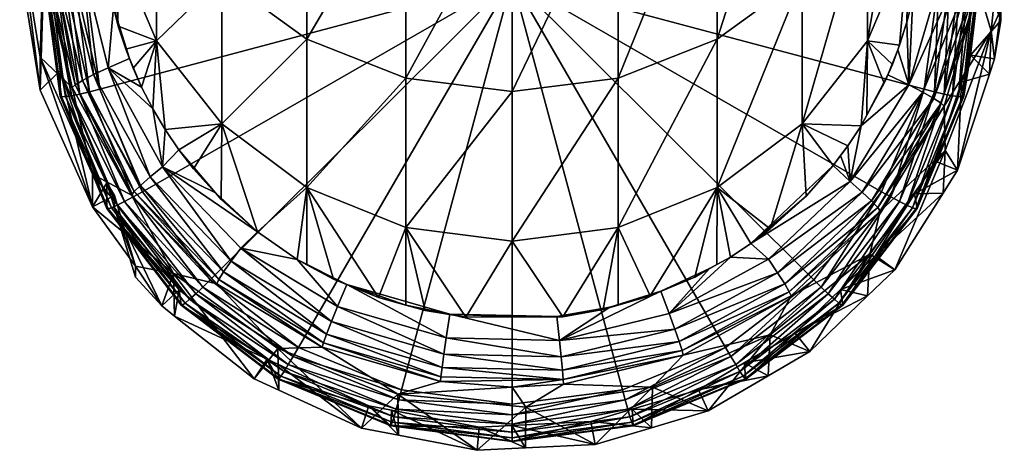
# Model space of a CAD drawing. Extents: x -0.027 to 0.027, y -0.19 to 0.072.
# Tile 1 of 256: x -0.012 to 0.012, y -0.19 to -0.179. Entities that reach past the tile are written whole.
import ezdxf

# ---------------------------------------------------------------- set-up
doc = ezdxf.new("R2010")
doc.units = 0
doc.layers.add('mesh', color=7, linetype='CONTINUOUS')

msp = doc.modelspace()

# ---------------------------------------------------------------- meshes
at = {"layer": 'mesh'}
mesh = msp.add_polyface(dxfattribs=at)
corners = [(0.009007, -0.172991, 0.206011), (0.010296, -0.17542, 0.206258), (0.009231, -0.172859, 0.206034), (0.010046, -0.17549, 0.20623), (0, -0.178171, 0.206465), (0.0104, -0.178171, 0.206465), (0.010046, -0.180853, 0.206699), (0.007354, -0.170845, 0.205824), (0.002692, -0.168164, 0.205589), (0, -0.167811, 0.205558), (0.009007, -0.183351, 0.206918), (0.00866, -0.179668, 0.23692), (0.009268, -0.180248, 0.226022), (0.009069, -0.180704, 0.226062), (0.009445, -0.17978, 0.225981), (0.009659, -0.17731, 0.236414), (0.008649, -0.181482, 0.22613), (0.002588, -0.169089, 0.276408), (0.002588, -0.175519, 0.264145), (0, -0.175829, 0.264287), (0.005, -0.16823, 0.275896), (0.005, -0.17461, 0.26373), (0, -0.180907, 0.251366), (0.002588, -0.180584, 0.251259), (0.005, -0.179635, 0.250944), (0.007071, -0.173165, 0.263069), (0.007071, -0.178127, 0.250444), (0.00866, -0.171281, 0.262208), (0.00866, -0.176161, 0.249792), (0.009659, -0.169088, 0.261206), (0.009659, -0.173872, 0.249033), (0.002588, -0.184223, 0.237899), (0.005, -0.183246, 0.237689), (0.007071, -0.181692, 0.237356), (0.009398, -0.179892, 0.225991), (0.009155, -0.180497, 0.226044), (0.009669, -0.180748, 0.225766), (0.009659, -0.172249, 0.235326), (0.009323, -0.172899, 0.225379), (0.009427, -0.173178, 0.225404), (0.009508, -0.173416, 0.225424), (0.009624, -0.179213, 0.225931), (0.008509, -0.181741, 0.226153), (0.009629, -0.173802, 0.225458), (0.009583, -0.173655, 0.225445), (0.00824, -0.183097, 0.225971), (0.009842, -0.172697, 0.225062), (0.009211, -0.172624, 0.225355)]
mesh.append_faces([[corners[k] for k in face] for face in [(0, 1, 2, 2), (3, 1, 0, 0), (4, 3, 0, 0), (4, 5, 3, 3), (6, 5, 4, 4), (0, 7, 4, 4), (8, 9, 4, 4), (4, 10, 6, 6), (11, 12, 13, 13), (11, 14, 12, 12), (15, 14, 11, 11), (13, 16, 11, 11), (17, 18, 19, 19), (20, 21, 18, 18), (18, 22, 19, 19), (18, 23, 22, 22), (21, 23, 18, 18), (21, 24, 23, 23), (25, 24, 21, 21), (25, 26, 24, 24), (27, 26, 25, 25), (27, 28, 26, 26), (29, 30, 28, 28), (24, 31, 23, 23), (26, 32, 24, 24), (26, 33, 32, 32), (28, 33, 26, 26), (28, 11, 33, 33), (30, 11, 28, 28), (30, 15, 11, 11), (34, 12, 14, 14), (35, 12, 34, 34), (35, 13, 12, 12), (16, 13, 35, 35), (36, 35, 34, 34), (37, 38, 39, 39), (40, 37, 39, 39), (15, 41, 14, 14), (11, 42, 33, 33), (11, 16, 42, 42), (42, 16, 35, 35), (34, 14, 41, 41), (43, 44, 40, 40), (36, 42, 35, 35), (45, 42, 36, 36), (46, 38, 47, 47), (46, 39, 38, 38), (46, 40, 39, 39)]])
mesh = msp.add_polyface(dxfattribs=at)
corners = [(-0.010046, -0.17549, 0.20623), (-0.009231, -0.172859, 0.206034), (-0.010296, -0.17542, 0.206258), (-0.009007, -0.172991, 0.206011), (-0.00944, -0.17273, 0.206123), (-0.010529, -0.175349, 0.206352), (-0.009619, -0.172613, 0.206272), (-0.009757, -0.172516, 0.206472), (-0.010729, -0.175282, 0.206506), (0, -0.178171, 0.206465), (-0.007354, -0.170845, 0.205824), (-0.0052, -0.169199, 0.20568), (-0.0104, -0.178171, 0.206465), (-0.009737, -0.174235, 0.225496), (-0.009659, -0.172249, 0.235326), (-0.01, -0.174779, 0.23587), (-0.009656, -0.173925, 0.225469), (-0.002588, -0.169089, 0.276408), (-0.002588, -0.175519, 0.264145), (-0.005, -0.17461, 0.26373), (0, -0.169381, 0.276582), (0, -0.175829, 0.264287), (-0.00866, -0.171281, 0.262208), (-0.00866, -0.176161, 0.249792), (-0.009659, -0.173872, 0.249033), (-0.007071, -0.173165, 0.263069), (-0.007071, -0.178127, 0.250444), (-0.005, -0.179635, 0.250944), (-0.002588, -0.180584, 0.251259), (-0.01, -0.171415, 0.248218), (-0.009659, -0.17731, 0.236414), (-0.00866, -0.179668, 0.23692), (-0.009764, -0.174337, 0.225505), (-0.009884, -0.174978, 0.225561), (-0.01044, -0.174919, 0.225256), (-0.009669, -0.172281, 0.225025), (-0.010812, -0.174888, 0.224947), (-0.010014, -0.172157, 0.224708), (-0.01, -0.176497, 0.225694), (-0.009611, -0.173751, 0.225454), (-0.009361, -0.172999, 0.225388), (-0.009253, -0.172725, 0.225364), (-0.009461, -0.173277, 0.225412), (-0.009942, -0.177578, 0.225788), (-0.009905, -0.177874, 0.225814), (-0.009505, -0.173394, 0.225422)]
mesh.append_faces([[corners[k] for k in face] for face in [(0, 1, 2, 2), (3, 1, 0, 0), (2, 4, 5, 5), (1, 4, 2, 2), (4, 6, 5, 5), (6, 7, 8, 8), (9, 3, 0, 0), (9, 10, 3, 3), (11, 10, 9, 9), (0, 12, 9, 9), (13, 14, 15, 15), (16, 14, 13, 13), (17, 18, 19, 19), (20, 21, 18, 18), (22, 23, 24, 24), (25, 23, 22, 22), (25, 26, 23, 23), (19, 26, 25, 25), (18, 27, 19, 19), (21, 28, 18, 18), (24, 15, 29, 29), (24, 30, 15, 15), (23, 30, 24, 24), (23, 31, 30, 30), (26, 31, 23, 23), (32, 33, 34, 34), (35, 36, 37, 37), (34, 36, 35, 35), (13, 15, 38, 38), (16, 39, 14, 14), (14, 40, 41, 41), (14, 42, 40, 40), (39, 42, 14, 14), (15, 43, 38, 38), (30, 43, 15, 15), (30, 44, 43, 43), (32, 38, 33, 33), (32, 13, 38, 38), (39, 13, 32, 32), (39, 16, 13, 13), (45, 42, 39, 39), (40, 42, 45, 45), (39, 32, 34, 34), (35, 41, 40, 40), (35, 39, 34, 34), (35, 45, 39, 39), (40, 45, 35, 35), (34, 33, 38, 38)]])
mesh = msp.add_polyface(dxfattribs=at)
corners = [(0.010046, -0.180853, 0.206699), (0.009231, -0.183477, 0.206963), (0.010296, -0.180916, 0.206739), (0.009231, -0.172859, 0.206034), (0.010529, -0.175349, 0.206352), (0.00944, -0.17273, 0.206123), (0.010296, -0.17542, 0.206258), (0.010729, -0.175282, 0.206506), (0.009619, -0.172613, 0.206272), (0.010882, -0.175223, 0.206709), (0.009757, -0.172516, 0.206472), (0.010979, -0.175176, 0.206947), (0.009843, -0.172445, 0.206708), (0.009659, -0.172249, 0.235326), (0.009926, -0.175295, 0.225589), (0.01, -0.174779, 0.23587), (0.009952, -0.177475, 0.225779), (0.009659, -0.17731, 0.236414), (0.01, -0.171415, 0.248218), (0.009659, -0.173872, 0.249033), (0.009659, -0.168959, 0.247404), (0.010499, -0.175365, 0.225295), (0.009629, -0.173802, 0.225458), (0.009842, -0.172697, 0.225062), (0.009899, -0.175077, 0.22557), (0.009847, -0.174755, 0.225541), (0.009669, -0.180748, 0.225766), (0.010812, -0.178195, 0.225236), (0.010014, -0.180926, 0.225475), (0.009583, -0.173655, 0.225445), (0.009659, -0.173924, 0.225469), (0.009508, -0.173416, 0.225424), (0.009998, -0.176329, 0.225679), (0.01, -0.176497, 0.225694), (0.009995, -0.17618, 0.225666), (0.009989, -0.176032, 0.225653), (0.009981, -0.175884, 0.22564), (0.009958, -0.175589, 0.225614), (0.009943, -0.175442, 0.225602), (0.009714, -0.174136, 0.225487), (0.009877, -0.17806, 0.225831), (0.009768, -0.178639, 0.225881), (0.009624, -0.179213, 0.225931), (0.01044, -0.178111, 0.225535), (0.009398, -0.179892, 0.225991)]
mesh.append_faces([[corners[k] for k in face] for face in [(0, 1, 2, 2), (3, 4, 5, 5), (6, 4, 3, 3), (5, 7, 8, 8), (4, 7, 5, 5), (8, 9, 10, 10), (10, 11, 12, 12), (13, 14, 15, 15), (15, 16, 17, 17), (18, 17, 19, 19), (18, 15, 17, 17), (20, 13, 15, 15), (21, 22, 23, 23), (21, 24, 25, 25), (26, 27, 28, 28), (13, 29, 30, 30), (31, 29, 13, 13), (32, 33, 15, 15), (15, 34, 32, 32), (35, 34, 15, 15), (15, 36, 35, 35), (15, 37, 36, 36), (38, 37, 15, 15), (15, 14, 38, 38), (13, 39, 14, 14), (30, 39, 13, 13), (17, 40, 41, 41), (17, 16, 40, 40), (15, 33, 16, 16), (41, 42, 17, 17), (40, 16, 33, 33), (35, 36, 37, 37), (14, 24, 38, 38), (39, 24, 14, 14), (39, 25, 24, 24), (30, 22, 39, 39), (22, 30, 29, 29), (26, 41, 43, 43), (26, 42, 41, 41), (44, 42, 26, 26), (21, 35, 37, 37), (21, 34, 35, 35), (21, 32, 34, 34), (43, 40, 33, 33), (41, 40, 43, 43), (23, 22, 31, 31), (21, 39, 22, 22), (21, 38, 24, 24)]])
mesh = msp.add_polyface(dxfattribs=at)
corners = [(0, -0.178171, 0.206465), (-0.010046, -0.180853, 0.206699), (-0.009007, -0.183351, 0.206918), (-0.0104, -0.178171, 0.206465), (-0.007354, -0.185497, 0.207106), (-0.00866, -0.179668, 0.23692), (-0.009594, -0.179317, 0.225941), (-0.009659, -0.17731, 0.236414), (-0.00941, -0.179877, 0.22599), (-0.009229, -0.180342, 0.22603), (-0.009655, -0.179083, 0.22592), (-0.009744, -0.178747, 0.225891), (-0.005, -0.17461, 0.26373), (-0.005, -0.179635, 0.250944), (-0.007071, -0.178127, 0.250444), (-0.002588, -0.175519, 0.264145), (-0.002588, -0.180584, 0.251259), (0, -0.175829, 0.264287), (0, -0.180907, 0.251366), (-0.007071, -0.181692, 0.237356), (-0.005, -0.183246, 0.237689), (-0.002588, -0.184223, 0.237899), (-0.009319, -0.180103, 0.226009), (-0.009712, -0.178861, 0.225901), (-0.009842, -0.180332, 0.22573), (-0.010499, -0.177665, 0.225496), (-0.008819, -0.182989, 0.225655), (-0.010193, -0.180495, 0.225437), (-0.008515, -0.18274, 0.22594), (-0.009054, -0.183195, 0.225285), (-0.010465, -0.180635, 0.225061), (-0.009208, -0.183346, 0.22485), (-0.008449, -0.181837, 0.226161), (-0.008118, -0.182325, 0.226204), (-0.009024, -0.1808, 0.22607), (-0.008751, -0.181329, 0.226117), (-0.009806, -0.178458, 0.225865), (-0.00986, -0.178167, 0.22584), (-0.009905, -0.177874, 0.225814), (-0.009921, -0.177739, 0.225803), (-0.009942, -0.177578, 0.225788)]
mesh.append_faces([[corners[k] for k in face] for face in [(0, 1, 2, 2), (0, 3, 1, 1), (2, 4, 0, 0), (5, 6, 7, 7), (5, 8, 6, 6), (9, 8, 5, 5), (7, 10, 11, 11), (6, 10, 7, 7), (12, 13, 14, 14), (15, 16, 13, 13), (17, 18, 16, 16), (14, 19, 5, 5), (13, 19, 14, 14), (13, 20, 19, 19), (16, 20, 13, 13), (18, 21, 16, 16), (9, 22, 8, 8), (22, 6, 8, 8), (22, 10, 6, 6), (23, 10, 22, 22), (23, 11, 10, 10), (23, 22, 24, 24), (25, 23, 24, 24), (24, 26, 27, 27), (28, 26, 24, 24), (27, 29, 30, 30), (26, 29, 27, 27), (29, 31, 30, 30), (19, 32, 5, 5), (19, 33, 32, 32), (5, 34, 9, 9), (5, 35, 34, 34), (32, 35, 5, 5), (7, 36, 37, 37), (37, 38, 7, 7), (7, 11, 36, 36), (9, 34, 22, 22), (36, 11, 23, 23), (38, 39, 40, 40), (25, 38, 37, 37), (36, 25, 37, 37), (25, 36, 23, 23), (25, 39, 38, 38), (25, 40, 39, 39), (28, 35, 32, 32), (24, 35, 28, 28), (24, 34, 35, 35), (22, 34, 24, 24)]])
mesh = msp.add_polyface(dxfattribs=at)
corners = [(-0.010046, -0.180853, 0.206699), (-0.010659, -0.178168, 0.206499), (-0.010296, -0.180916, 0.206739), (-0.0104, -0.178171, 0.206465), (-0.010296, -0.17542, 0.206258), (-0.0109, -0.178159, 0.206598), (-0.010529, -0.18097, 0.206844), (-0.010529, -0.175349, 0.206352), (-0.011107, -0.178146, 0.206756), (-0.010729, -0.181009, 0.207007), (-0.010729, -0.175282, 0.206506), (-0.011266, -0.178127, 0.206963), (-0.010882, -0.181032, 0.207217), (-0.010882, -0.175223, 0.206709), (-0.011366, -0.178106, 0.207203), (-0.010979, -0.181037, 0.207459), (-0.010979, -0.175176, 0.206947), (-0.0114, -0.178084, 0.207461), (-0.011012, -0.181023, 0.207718), (-0.011012, -0.175145, 0.207204), (-0.011397, -0.17803, 0.211203), (-0.011373, -0.177761, 0.211179), (-0.011397, -0.177729, 0.214643), (-0.011012, -0.180397, 0.214877), (-0.009873, -0.183762, 0.207958), (-0.009873, -0.183136, 0.215116), (-0.011911, -0.176279, 0.211397), (-0.010499, -0.177665, 0.225496), (-0.010193, -0.180495, 0.225437), (-0.010873, -0.177732, 0.225196), (-0.009842, -0.180332, 0.22573), (-0.010465, -0.180635, 0.225061), (-0.011163, -0.177798, 0.224813), (-0.010643, -0.180742, 0.224623), (-0.011353, -0.177857, 0.22437), (-0.009208, -0.183346, 0.22485), (-0.010715, -0.180812, 0.224148), (-0.01143, -0.177908, 0.223894), (-0.00927, -0.183433, 0.224378), (-0.0115, -0.180871, 0.214918), (-0.011995, -0.176988, 0.223814), (-0.0115, -0.18007, 0.224083), (-0.011995, -0.17779, 0.214649), (-0.011911, -0.176008, 0.214493), (-0.010222, -0.182918, 0.224332), (-0.010222, -0.18372, 0.215167), (-0.01, -0.176497, 0.225694), (-0.009942, -0.177578, 0.225788)]
mesh.append_faces([[corners[k] for k in face] for face in [(0, 1, 2, 2), (3, 1, 0, 0), (3, 4, 1, 1), (2, 5, 6, 6), (1, 5, 2, 2), (1, 7, 5, 5), (6, 8, 9, 9), (5, 8, 6, 6), (5, 10, 8, 8), (9, 11, 12, 12), (8, 11, 9, 9), (8, 13, 11, 11), (12, 14, 15, 15), (11, 14, 12, 12), (11, 16, 14, 14), (15, 17, 18, 18), (14, 17, 15, 15), (14, 19, 17, 17), (20, 17, 21, 21), (20, 18, 17, 17), (22, 18, 20, 20), (23, 18, 22, 22), (23, 24, 18, 18), (25, 24, 23, 23), (26, 20, 21, 21), (22, 20, 26, 26), (27, 28, 29, 29), (30, 28, 27, 27), (29, 31, 32, 32), (28, 31, 29, 29), (32, 33, 34, 34), (31, 33, 32, 32), (31, 35, 33, 33), (34, 36, 37, 37), (33, 36, 34, 34), (33, 38, 36, 36), (39, 40, 41, 41), (42, 40, 39, 39), (43, 40, 42, 42), (41, 36, 44, 44), (41, 37, 36, 36), (40, 37, 41, 41), (22, 43, 42, 42), (39, 22, 42, 42), (39, 23, 22, 22), (45, 23, 39, 39), (45, 25, 23, 23), (46, 47, 27, 27)]])
mesh = msp.add_polyface(dxfattribs=at)
corners = [(0.010046, -0.180853, 0.206699), (0.010296, -0.180916, 0.206739), (0.0104, -0.178171, 0.206465), (0.010659, -0.178168, 0.206499), (0.010529, -0.18097, 0.206844), (0.00944, -0.183589, 0.207073), (0.0109, -0.178159, 0.206598), (0.010729, -0.181009, 0.207007), (0.009619, -0.183678, 0.20724), (0.011107, -0.178146, 0.206756), (0.010882, -0.181032, 0.207217), (0.009757, -0.183739, 0.207454), (0.011266, -0.178127, 0.206963), (0.010979, -0.181037, 0.207459), (0.011366, -0.178106, 0.207203), (0.011012, -0.181023, 0.207718), (0.009873, -0.183762, 0.207958), (0.0114, -0.178084, 0.207461), (0.011171, -0.180021, 0.211377), (0.010952, -0.180678, 0.211435), (0.011373, -0.177756, 0.211179), (0.011397, -0.177487, 0.211155), (0.01044, -0.178111, 0.225535), (0.010812, -0.178195, 0.225236), (0.009669, -0.180748, 0.225766), (0.010014, -0.180926, 0.225475), (0.011101, -0.178272, 0.224854), (0.010281, -0.181077, 0.2251), (0.011163, -0.175352, 0.224599), (0.011289, -0.17834, 0.224412), (0.010456, -0.181192, 0.224662), (0.011353, -0.175371, 0.224153), (0.011365, -0.178394, 0.223937), (0.010527, -0.181265, 0.224188), (0.01143, -0.175404, 0.223675), (0.011911, -0.178907, 0.214746), (0.011911, -0.179178, 0.211651), (0.011759, -0.18011, 0.211733), (0.011673, -0.179428, 0.224027), (0.011995, -0.176323, 0.223755), (0.011634, -0.180487, 0.211766), (0.010853, -0.182828, 0.21197), (0.010311, -0.182603, 0.211603), (0.010555, -0.182343, 0.224282), (0.011397, -0.177186, 0.214596), (0.011995, -0.177125, 0.21459)]
mesh.append_faces([[corners[k] for k in face] for face in [(0, 1, 2, 2), (2, 1, 3, 3), (1, 4, 3, 3), (1, 5, 4, 4), (3, 4, 6, 6), (4, 7, 6, 6), (4, 8, 7, 7), (6, 7, 9, 9), (7, 10, 9, 9), (7, 11, 10, 10), (9, 10, 12, 12), (10, 13, 12, 12), (12, 13, 14, 14), (13, 15, 14, 14), (13, 16, 15, 15), (14, 15, 17, 17), (18, 15, 19, 19), (18, 17, 15, 15), (20, 17, 18, 18), (21, 17, 20, 20), (22, 23, 24, 24), (25, 26, 27, 27), (23, 26, 25, 25), (23, 28, 26, 26), (27, 29, 30, 30), (26, 29, 27, 27), (26, 31, 29, 29), (30, 32, 33, 33), (29, 32, 30, 30), (29, 34, 32, 32), (35, 36, 37, 37), (35, 38, 39, 39), (37, 38, 35, 35), (38, 40, 41, 41), (37, 40, 38, 38), (36, 21, 20, 20), (18, 36, 20, 20), (18, 37, 36, 36), (18, 40, 37, 37), (19, 40, 18, 18), (19, 41, 40, 40), (42, 41, 19, 19), (38, 32, 39, 39), (38, 33, 32, 32), (43, 33, 38, 38), (44, 35, 45, 45), (21, 35, 44, 44), (21, 36, 35, 35)]])
mesh = msp.add_polyface(dxfattribs=at)
corners = [(-0.0052, -0.187143, 0.20725), (-0.005329, -0.187364, 0.207303), (-0.002692, -0.188178, 0.20734), (0, -0.178171, 0.206465), (-0.007354, -0.185497, 0.207106), (0, -0.188532, 0.207371), (-0.001126, -0.186409, 0.226561), (0, -0.184556, 0.237971), (0, -0.186403, 0.226561), (-0.002588, -0.184223, 0.237899), (-0.002115, -0.186247, 0.226547), (-0.005, -0.183246, 0.237689), (-0.004351, -0.185479, 0.22648), (-0.004995, -0.185128, 0.226449), (-0.003253, -0.18593, 0.226519), (-0.002584, -0.186117, 0.226535), (-0.002588, -0.180584, 0.251259), (0, -0.180907, 0.251366), (-0.001517, -0.186335, 0.226555), (0.001093, -0.186391, 0.226559), (-0.004024, -0.185609, 0.226491), (-0.001602, -0.186915, 0.226305), (-0.00425, -0.186147, 0.226238), (0.001154, -0.186973, 0.226311), (-0.004401, -0.186517, 0.225964), (-0.006607, -0.184723, 0.226114), (-0.001659, -0.187312, 0.226034), (-0.004519, -0.186818, 0.225602), (-0.006843, -0.185043, 0.225835), (-0.001704, -0.187634, 0.225673), (-0.001733, -0.18786, 0.225245), (-0.004595, -0.18703, 0.225173), (-0.001744, -0.187978, 0.224775), (-0.004627, -0.187142, 0.224702), (0.001248, -0.187923, 0.225251), (0.001227, -0.187696, 0.225679), (0.001195, -0.187373, 0.226039), (-0.002782, -0.188284, 0.224802), (-0.005709, -0.187171, 0.224705), (-0.007193, -0.185592, 0.224566), (-0.005232, -0.185, 0.226438), (-0.0062, -0.184325, 0.226379)]
mesh.append_faces([[corners[k] for k in face] for face in [(0, 1, 2, 2), (3, 0, 2, 2), (3, 4, 0, 0), (2, 5, 3, 3), (6, 7, 8, 8), (6, 9, 7, 7), (10, 9, 6, 6), (11, 12, 13, 13), (11, 14, 12, 12), (9, 14, 11, 11), (9, 15, 14, 14), (10, 15, 9, 9), (16, 9, 11, 11), (17, 7, 9, 9), (8, 18, 6, 6), (8, 19, 18, 18), (15, 20, 14, 14), (15, 18, 20, 20), (10, 18, 15, 15), (10, 6, 18, 18), (20, 12, 14, 14), (20, 13, 12, 12), (20, 21, 22, 22), (18, 21, 20, 20), (18, 23, 21, 21), (19, 23, 18, 18), (22, 24, 25, 25), (22, 26, 24, 24), (21, 26, 22, 22), (24, 27, 28, 28), (24, 29, 27, 27), (26, 29, 24, 24), (27, 30, 31, 31), (29, 30, 27, 27), (31, 32, 33, 33), (30, 32, 31, 31), (29, 34, 30, 30), (26, 35, 29, 29), (26, 36, 35, 35), (21, 36, 26, 26), (21, 23, 36, 36), (37, 33, 32, 32), (38, 33, 37, 37), (38, 39, 33, 33), (11, 40, 41, 41), (13, 40, 11, 11), (40, 13, 20, 20), (20, 22, 40, 40)]])
mesh = msp.add_polyface(dxfattribs=at)
corners = [(0.0052, -0.187143, 0.20725), (0.002759, -0.188425, 0.207396), (0.005329, -0.187364, 0.207303), (0, -0.178171, 0.206465), (0.002692, -0.188178, 0.20734), (0, -0.188532, 0.207371), (0.007354, -0.185497, 0.207106), (0.002588, -0.184223, 0.237899), (0.002584, -0.186118, 0.226536), (0.002225, -0.186223, 0.226545), (0.003366, -0.185891, 0.226516), (0.005, -0.183246, 0.237689), (0.004453, -0.18543, 0.226475), (0.004994, -0.185127, 0.226449), (0.001239, -0.186396, 0.22656), (0, -0.184556, 0.237971), (0, -0.186403, 0.226561), (0.002588, -0.180584, 0.251259), (0, -0.180907, 0.251366), (0.005, -0.179635, 0.250944), (0.002381, -0.186164, 0.22654), (0.003628, -0.185772, 0.226505), (0.001093, -0.186391, 0.226559), (0.004814, -0.185221, 0.226457), (0.001154, -0.186973, 0.226311), (0.003832, -0.186319, 0.226253), (0.003969, -0.186696, 0.22598), (0.001195, -0.187373, 0.226039), (0.006472, -0.185326, 0.22586), (0.006249, -0.184997, 0.226138), (0.004075, -0.187001, 0.225618), (0.001227, -0.187696, 0.225679), (0.006645, -0.185595, 0.225495), (0.004144, -0.187216, 0.225189), (0.006757, -0.185787, 0.225064), (0.004172, -0.18733, 0.224718), (0.001248, -0.187923, 0.225251), (0.006803, -0.185891, 0.224593), (0.003427, -0.188112, 0.224787), (0.006287, -0.186838, 0.224675), (0.005325, -0.184942, 0.226433), (0.00582, -0.18461, 0.226404)]
mesh.append_faces([[corners[k] for k in face] for face in [(0, 1, 2, 2), (3, 4, 0, 0), (3, 5, 4, 4), (0, 6, 3, 3), (7, 8, 9, 9), (7, 10, 8, 8), (11, 10, 7, 7), (11, 12, 10, 10), (13, 12, 11, 11), (14, 7, 9, 9), (14, 15, 7, 7), (16, 15, 14, 14), (17, 15, 18, 18), (17, 7, 15, 15), (19, 11, 7, 7), (20, 8, 21, 21), (20, 9, 8, 8), (22, 9, 20, 20), (22, 14, 9, 9), (16, 14, 22, 22), (23, 12, 13, 13), (21, 12, 23, 23), (21, 10, 12, 12), (8, 10, 21, 21), (24, 21, 25, 25), (24, 20, 21, 21), (22, 20, 24, 24), (21, 23, 25, 25), (26, 27, 24, 24), (25, 26, 24, 24), (25, 28, 26, 26), (29, 28, 25, 25), (30, 31, 27, 27), (26, 30, 27, 27), (26, 32, 30, 30), (28, 32, 26, 26), (30, 33, 31, 31), (30, 34, 33, 33), (32, 34, 30, 30), (33, 35, 36, 36), (33, 37, 35, 35), (34, 37, 33, 33), (38, 35, 39, 39), (40, 13, 11, 11), (11, 41, 40, 40), (23, 13, 40, 40), (25, 40, 29, 29), (25, 23, 40, 40)]])
mesh = msp.add_polyface(dxfattribs=at)
corners = [(0.009007, -0.183351, 0.206918), (0.009231, -0.183477, 0.206963), (0.010046, -0.180853, 0.206699), (0.007537, -0.185676, 0.207155), (0.00944, -0.183589, 0.207073), (0.010296, -0.180916, 0.206739), (0.007707, -0.185838, 0.20727), (0.009619, -0.183678, 0.20724), (0.010529, -0.18097, 0.206844), (0.007854, -0.18597, 0.207441), (0.009757, -0.183739, 0.207454), (0.010729, -0.181009, 0.207007), (0.007966, -0.186063, 0.207657), (0.010882, -0.181032, 0.207217), (0.009843, -0.183768, 0.207698), (0.010979, -0.181037, 0.207459), (0.009873, -0.183762, 0.207958), (0.00981, -0.183398, 0.211672), (0.008858, -0.184907, 0.211805), (0.010311, -0.182603, 0.211603), (0.011012, -0.181023, 0.207718), (0.010952, -0.180678, 0.211435), (0, -0.178171, 0.206465), (0.007354, -0.185497, 0.207106), (0.007071, -0.181692, 0.237356), (0.006292, -0.184252, 0.226372), (0.005, -0.183246, 0.237689), (0.007164, -0.183459, 0.226303), (0.00824, -0.183097, 0.225971), (0.008534, -0.183358, 0.225688), (0.006249, -0.184997, 0.226138), (0.010014, -0.180926, 0.225475), (0.009669, -0.180748, 0.225766), (0.010281, -0.181077, 0.2251), (0.008762, -0.183574, 0.225318), (0.010456, -0.181192, 0.224662), (0.00891, -0.183732, 0.224884), (0.010527, -0.181265, 0.224188), (0.008971, -0.183822, 0.224412), (0.011673, -0.179428, 0.224027), (0.010853, -0.182828, 0.21197), (0.010555, -0.182343, 0.224282), (0.010503, -0.183383, 0.212019), (0.009324, -0.185253, 0.212183), (0.008718, -0.184871, 0.224503), (0.008183, -0.182234, 0.226196), (0.007825, -0.182711, 0.226238), (0.008509, -0.181741, 0.226153), (0.00582, -0.18461, 0.226404), (0.008002, -0.182463, 0.226216)]
mesh.append_faces([[corners[k] for k in face] for face in [(0, 1, 2, 2), (0, 3, 1, 1), (1, 4, 5, 5), (1, 6, 4, 4), (4, 7, 8, 8), (4, 9, 7, 7), (7, 10, 11, 11), (7, 12, 10, 10), (13, 14, 15, 15), (10, 14, 13, 13), (14, 16, 15, 15), (17, 16, 18, 18), (19, 16, 17, 17), (19, 20, 16, 16), (21, 20, 19, 19), (22, 23, 0, 0), (24, 25, 26, 26), (24, 27, 25, 25), (28, 29, 30, 30), (28, 31, 29, 29), (32, 31, 28, 28), (29, 33, 34, 34), (31, 33, 29, 29), (34, 35, 36, 36), (33, 35, 34, 34), (36, 37, 38, 38), (35, 37, 36, 36), (39, 40, 41, 41), (41, 42, 43, 43), (40, 42, 41, 41), (17, 40, 19, 19), (17, 42, 40, 40), (18, 42, 17, 17), (18, 43, 42, 42), (41, 38, 37, 37), (44, 38, 41, 41), (24, 45, 46, 46), (24, 47, 45, 45), (26, 25, 48, 48), (46, 27, 24, 24), (49, 46, 45, 45), (48, 27, 46, 46), (48, 25, 27, 27), (28, 46, 49, 49), (28, 48, 46, 46), (30, 48, 28, 28), (28, 45, 47, 47), (49, 45, 28, 28)]])
mesh = msp.add_polyface(dxfattribs=at)
corners = [(-0.009007, -0.183351, 0.206918), (-0.009231, -0.183477, 0.206963), (-0.007354, -0.185497, 0.207106), (-0.010296, -0.180916, 0.206739), (-0.010046, -0.180853, 0.206699), (-0.00944, -0.183589, 0.207073), (-0.007537, -0.185676, 0.207155), (-0.010529, -0.18097, 0.206844), (-0.009619, -0.183678, 0.20724), (-0.007707, -0.185838, 0.20727), (-0.010729, -0.181009, 0.207007), (-0.009757, -0.183739, 0.207454), (-0.007854, -0.18597, 0.207441), (-0.010882, -0.181032, 0.207217), (-0.010979, -0.181037, 0.207459), (-0.009843, -0.183768, 0.207698), (-0.011012, -0.181023, 0.207718), (-0.009873, -0.183762, 0.207958), (-0.009873, -0.183136, 0.215116), (-0.009687, -0.183746, 0.211703), (-0.009687, -0.183445, 0.215143), (-0.008515, -0.18274, 0.22594), (-0.006843, -0.185043, 0.225835), (-0.008819, -0.182989, 0.225655), (-0.006607, -0.184723, 0.226114), (-0.007026, -0.185303, 0.225469), (-0.009054, -0.183195, 0.225285), (-0.007145, -0.18549, 0.225038), (-0.009208, -0.183346, 0.22485), (-0.00927, -0.183433, 0.224378), (-0.010643, -0.180742, 0.224623), (-0.007193, -0.185592, 0.224566), (-0.010222, -0.18372, 0.215167), (-0.010222, -0.182918, 0.224332), (-0.008246, -0.18534, 0.224544), (-0.0115, -0.18007, 0.224083), (-0.0115, -0.180871, 0.214918), (-0.010715, -0.180812, 0.224148), (-0.009172, -0.185166, 0.215294), (-0.008106, -0.185744, 0.211878), (-0.005, -0.183246, 0.237689), (-0.0062, -0.184325, 0.226379), (-0.007071, -0.181692, 0.237356), (-0.007759, -0.182793, 0.226245), (-0.008118, -0.182325, 0.226204), (-0.007087, -0.183537, 0.22631), (-0.007221, -0.183381, 0.226296), (-0.008449, -0.181837, 0.226161), (-0.005232, -0.185, 0.226438)]
mesh.append_faces([[corners[k] for k in face] for face in [(0, 1, 2, 2), (0, 3, 1, 1), (4, 3, 0, 0), (1, 5, 6, 6), (1, 7, 5, 5), (3, 7, 1, 1), (5, 8, 9, 9), (5, 10, 8, 8), (7, 10, 5, 5), (8, 11, 12, 12), (8, 13, 11, 11), (10, 13, 8, 8), (11, 14, 15, 15), (13, 14, 11, 11), (15, 16, 17, 17), (14, 16, 15, 15), (18, 19, 17, 17), (20, 19, 18, 18), (21, 22, 23, 23), (24, 22, 21, 21), (23, 25, 26, 26), (22, 25, 23, 23), (26, 27, 28, 28), (25, 27, 26, 26), (28, 29, 30, 30), (28, 31, 29, 29), (27, 31, 28, 28), (32, 33, 34, 34), (32, 35, 33, 33), (36, 35, 32, 32), (33, 29, 34, 34), (33, 37, 29, 29), (32, 38, 20, 20), (20, 18, 32, 32), (19, 20, 38, 38), (39, 17, 19, 19), (40, 41, 42, 42), (43, 44, 42, 42), (42, 45, 43, 43), (41, 45, 42, 42), (46, 45, 41, 41), (46, 43, 45, 45), (44, 43, 46, 46), (21, 44, 46, 46), (21, 47, 44, 44), (41, 21, 46, 46), (41, 24, 21, 21), (48, 24, 41, 41)]])
mesh = msp.add_polyface(dxfattribs=at)
corners = [(0.007354, -0.185497, 0.207106), (0.007537, -0.185676, 0.207155), (0.009007, -0.183351, 0.206918), (0.005329, -0.187364, 0.207303), (0.0052, -0.187143, 0.20725), (0.007707, -0.185838, 0.20727), (0.009231, -0.183477, 0.206963), (0.00545, -0.187563, 0.207421), (0.007854, -0.18597, 0.207441), (0.00944, -0.183589, 0.207073), (0.005554, -0.187728, 0.207595), (0.007966, -0.186063, 0.207657), (0.009619, -0.183678, 0.20724), (0.005633, -0.187847, 0.207813), (0.009757, -0.183739, 0.207454), (0.008037, -0.186113, 0.207903), (0.009843, -0.183768, 0.207698), (0.005683, -0.187912, 0.208061), (0.008061, -0.186114, 0.208163), (0.009873, -0.183762, 0.207958), (0.0057, -0.187919, 0.208321), (0.006897, -0.186801, 0.21197), (0.005659, -0.187523, 0.212033), (0.008005, -0.185731, 0.211877), (0.008858, -0.184907, 0.211805), (0.006249, -0.184997, 0.226138), (0.008534, -0.183358, 0.225688), (0.006472, -0.185326, 0.22586), (0.008762, -0.183574, 0.225318), (0.006645, -0.185595, 0.225495), (0.00891, -0.183732, 0.224884), (0.006757, -0.185787, 0.225064), (0.008971, -0.183822, 0.224412), (0.006803, -0.185891, 0.224593), (0.010555, -0.182343, 0.224282), (0.009324, -0.185253, 0.212183), (0.008718, -0.184871, 0.224503), (0.00726, -0.187246, 0.212357), (0.006287, -0.186838, 0.224675), (0.008666, -0.185889, 0.212238), (0.006244, -0.187839, 0.212409), (0.004541, -0.188175, 0.21209), (0.004172, -0.18733, 0.224718), (0.005325, -0.184942, 0.226433), (0.00582, -0.18461, 0.226404)]
mesh.append_faces([[corners[k] for k in face] for face in [(0, 1, 2, 2), (0, 3, 1, 1), (4, 3, 0, 0), (1, 5, 6, 6), (1, 7, 5, 5), (3, 7, 1, 1), (5, 8, 9, 9), (5, 10, 8, 8), (7, 10, 5, 5), (8, 11, 12, 12), (8, 13, 11, 11), (10, 13, 8, 8), (14, 15, 16, 16), (11, 15, 14, 14), (11, 17, 15, 15), (13, 17, 11, 11), (16, 18, 19, 19), (15, 18, 16, 16), (15, 20, 18, 18), (17, 20, 15, 15), (21, 20, 22, 22), (21, 18, 20, 20), (23, 18, 21, 21), (24, 18, 23, 23), (24, 19, 18, 18), (25, 26, 27, 27), (27, 28, 29, 29), (26, 28, 27, 27), (29, 30, 31, 31), (28, 30, 29, 29), (31, 32, 33, 33), (30, 32, 31, 31), (34, 35, 36, 36), (36, 37, 38, 38), (36, 39, 37, 37), (35, 39, 36, 36), (37, 40, 38, 38), (23, 35, 24, 24), (23, 39, 35, 35), (21, 39, 23, 23), (21, 37, 39, 39), (22, 37, 21, 21), (22, 40, 37, 37), (41, 40, 22, 22), (36, 33, 32, 32), (38, 33, 36, 36), (38, 42, 33, 33), (25, 43, 44, 44)]])
mesh = msp.add_polyface(dxfattribs=at)
corners = [(-0.0052, -0.187143, 0.20725), (-0.007537, -0.185676, 0.207155), (-0.005329, -0.187364, 0.207303), (-0.007354, -0.185497, 0.207106), (-0.009231, -0.183477, 0.206963), (-0.007707, -0.185838, 0.20727), (-0.00545, -0.187563, 0.207421), (-0.00944, -0.183589, 0.207073), (-0.007854, -0.18597, 0.207441), (-0.005554, -0.187728, 0.207595), (-0.009619, -0.183678, 0.20724), (-0.007966, -0.186063, 0.207657), (-0.005633, -0.187847, 0.207813), (-0.009757, -0.183739, 0.207454), (-0.008037, -0.186113, 0.207903), (-0.005683, -0.187912, 0.208061), (-0.009843, -0.183768, 0.207698), (-0.008061, -0.186114, 0.208163), (-0.0057, -0.187919, 0.208321), (-0.009873, -0.183762, 0.207958), (-0.005967, -0.187435, 0.212026), (-0.005686, -0.187564, 0.212037), (-0.006607, -0.184723, 0.226114), (-0.004401, -0.186517, 0.225964), (-0.006843, -0.185043, 0.225835), (-0.004519, -0.186818, 0.225602), (-0.007026, -0.185303, 0.225469), (-0.004595, -0.18703, 0.225173), (-0.007145, -0.18549, 0.225038), (-0.004627, -0.187142, 0.224702), (-0.007193, -0.185592, 0.224566), (-0.009172, -0.185166, 0.215294), (-0.008533, -0.186134, 0.21226), (-0.009172, -0.185436, 0.212199), (-0.008246, -0.18534, 0.224544), (-0.010222, -0.18372, 0.215167), (-0.00822, -0.186381, 0.212281), (-0.006281, -0.187914, 0.212415), (-0.005709, -0.187171, 0.224705), (-0.005683, -0.188188, 0.212439), (-0.009687, -0.183746, 0.211703), (-0.00927, -0.183433, 0.224378), (-0.008106, -0.185744, 0.211878), (-0.005232, -0.185, 0.226438), (-0.00425, -0.186147, 0.226238)]
mesh.append_faces([[corners[k] for k in face] for face in [(0, 1, 2, 2), (3, 1, 0, 0), (3, 4, 1, 1), (2, 5, 6, 6), (1, 5, 2, 2), (1, 7, 5, 5), (6, 8, 9, 9), (5, 8, 6, 6), (5, 10, 8, 8), (9, 11, 12, 12), (8, 11, 9, 9), (8, 13, 11, 11), (12, 14, 15, 15), (11, 14, 12, 12), (11, 16, 14, 14), (13, 16, 11, 11), (15, 17, 18, 18), (14, 17, 15, 15), (14, 19, 17, 17), (16, 19, 14, 14), (20, 18, 17, 17), (21, 18, 20, 20), (22, 23, 24, 24), (24, 25, 26, 26), (26, 27, 28, 28), (25, 27, 26, 26), (28, 29, 30, 30), (27, 29, 28, 28), (31, 32, 33, 33), (31, 34, 32, 32), (35, 34, 31, 31), (34, 36, 32, 32), (34, 37, 36, 36), (38, 37, 34, 34), (38, 39, 37, 37), (40, 33, 32, 32), (20, 39, 21, 21), (37, 20, 36, 36), (37, 39, 20, 20), (34, 30, 38, 38), (34, 41, 30, 30), (40, 31, 33, 33), (42, 17, 19, 19), (20, 17, 42, 42), (43, 44, 22, 22), (32, 42, 40, 40), (36, 42, 32, 32), (36, 20, 42, 42)]])
mesh = msp.add_polyface(dxfattribs=at)
corners = [(0.002692, -0.188178, 0.20734), (0.002759, -0.188425, 0.207396), (0.0052, -0.187143, 0.20725), (0, -0.188786, 0.207428), (0, -0.188532, 0.207371), (0.005329, -0.187364, 0.207303), (0.002821, -0.188648, 0.207516), (0.00545, -0.187563, 0.207421), (0, -0.189018, 0.207548), (0.002875, -0.188833, 0.207691), (0.005554, -0.187728, 0.207595), (0, -0.18921, 0.207724), (0.002916, -0.188968, 0.207911), (0.005633, -0.187847, 0.207813), (0, -0.189351, 0.207945), (0.002942, -0.189043, 0.20816), (0.005683, -0.187912, 0.208061), (0, -0.189429, 0.208194), (0.002951, -0.189054, 0.208421), (0.0057, -0.187919, 0.208321), (0, -0.189441, 0.208454), (0.001923, -0.188952, 0.212158), (0.002928, -0.188654, 0.212132), (0.004541, -0.188175, 0.21209), (0.005659, -0.187523, 0.212033), (0.004144, -0.187216, 0.225189), (0.001248, -0.187923, 0.225251), (0.001227, -0.187696, 0.225679), (0.001257, -0.188042, 0.224781), (0, -0.188111, 0.224787), (0.004172, -0.18733, 0.224718), (-0.001704, -0.187634, 0.225673), (0.000334, -0.188605, 0.22483), (0.003427, -0.188112, 0.224787), (0.002025, -0.189511, 0.212555), (0.000329, -0.189595, 0.212562), (0.003402, -0.189102, 0.212519), (0.00478, -0.188694, 0.212484), (0.006287, -0.186838, 0.224675), (0.006244, -0.187839, 0.212409), (-0.000003, -0.189047, 0.212167)]
mesh.append_faces([[corners[k] for k in face] for face in [(0, 1, 2, 2), (0, 3, 1, 1), (4, 3, 0, 0), (5, 6, 7, 7), (1, 6, 5, 5), (1, 8, 6, 6), (3, 8, 1, 1), (7, 9, 10, 10), (6, 9, 7, 7), (6, 11, 9, 9), (8, 11, 6, 6), (10, 12, 13, 13), (9, 12, 10, 10), (9, 14, 12, 12), (11, 14, 9, 9), (13, 15, 16, 16), (12, 15, 13, 13), (12, 17, 15, 15), (14, 17, 12, 12), (16, 18, 19, 19), (15, 18, 16, 16), (15, 20, 18, 18), (17, 20, 15, 15), (21, 18, 20, 20), (22, 18, 21, 21), (23, 18, 22, 22), (23, 19, 18, 18), (24, 19, 23, 23), (25, 26, 27, 27), (26, 28, 29, 29), (26, 30, 28, 28), (31, 27, 26, 26), (32, 33, 34, 34), (34, 35, 32, 32), (33, 36, 34, 34), (33, 37, 36, 36), (38, 37, 33, 33), (38, 39, 37, 37), (23, 37, 39, 39), (22, 37, 23, 23), (22, 36, 37, 37), (21, 36, 22, 22), (21, 34, 36, 36), (40, 34, 21, 21), (40, 35, 34, 34), (33, 28, 30, 30), (32, 28, 33, 33), (32, 29, 28, 28)]])
mesh = msp.add_polyface(dxfattribs=at)
corners = [(0, -0.188532, 0.207371), (-0.002759, -0.188425, 0.207396), (0, -0.188786, 0.207428), (-0.002692, -0.188178, 0.20734), (-0.005329, -0.187364, 0.207303), (-0.002821, -0.188648, 0.207516), (0, -0.189018, 0.207548), (-0.00545, -0.187563, 0.207421), (-0.002875, -0.188833, 0.207691), (0, -0.18921, 0.207724), (-0.005554, -0.187728, 0.207595), (-0.002916, -0.188968, 0.207911), (0, -0.189351, 0.207945), (-0.005633, -0.187847, 0.207813), (-0.002942, -0.189043, 0.20816), (0, -0.189429, 0.208194), (-0.005683, -0.187912, 0.208061), (-0.002951, -0.189054, 0.208421), (0, -0.189441, 0.208454), (-0.0057, -0.187919, 0.208321), (-0.003486, -0.188571, 0.212125), (-0.005686, -0.187564, 0.212037), (-0.00294, -0.188676, 0.212134), (-0.000804, -0.189087, 0.21217), (-0.000003, -0.189047, 0.212167), (0.001923, -0.188952, 0.212158), (0.001248, -0.187923, 0.225251), (0, -0.188111, 0.224787), (-0.001744, -0.187978, 0.224775), (-0.001733, -0.18786, 0.225245), (0.000334, -0.188605, 0.22483), (-0.000847, -0.189653, 0.212568), (-0.002782, -0.188284, 0.224802), (0.000329, -0.189595, 0.212562), (-0.003669, -0.18911, 0.21252), (-0.005709, -0.187171, 0.224705), (-0.002768, -0.189283, 0.212535), (-0.005683, -0.188188, 0.212439)]
mesh.append_faces([[corners[k] for k in face] for face in [(0, 1, 2, 2), (3, 1, 0, 0), (3, 4, 1, 1), (2, 5, 6, 6), (1, 5, 2, 2), (1, 7, 5, 5), (4, 7, 1, 1), (6, 8, 9, 9), (5, 8, 6, 6), (5, 10, 8, 8), (7, 10, 5, 5), (9, 11, 12, 12), (8, 11, 9, 9), (8, 13, 11, 11), (10, 13, 8, 8), (12, 14, 15, 15), (11, 14, 12, 12), (11, 16, 14, 14), (13, 16, 11, 11), (15, 17, 18, 18), (14, 17, 15, 15), (14, 19, 17, 17), (16, 19, 14, 14), (20, 19, 21, 21), (20, 17, 19, 19), (22, 17, 20, 20), (23, 17, 22, 22), (23, 18, 17, 17), (24, 18, 23, 23), (25, 18, 24, 24), (26, 27, 28, 28), (29, 26, 28, 28), (30, 31, 32, 32), (30, 33, 31, 31), (32, 34, 35, 35), (32, 36, 34, 34), (31, 36, 32, 32), (34, 37, 35, 35), (23, 33, 24, 24), (23, 31, 33, 33), (22, 31, 23, 23), (22, 36, 31, 31), (20, 36, 22, 22), (20, 34, 36, 36), (21, 34, 20, 20), (21, 37, 34, 34), (32, 28, 27, 27), (32, 27, 30, 30)]])

doc.saveas('drawing.dxf')
